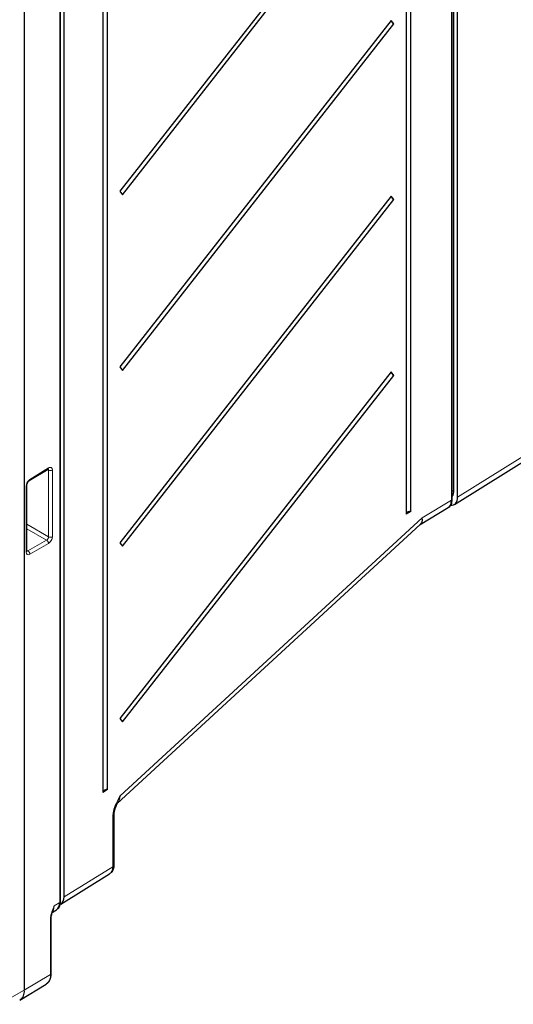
# Paper-space layout 'Blatt2' of a CAD drawing. Header units: millimetres. Extents: x 5 to 418, y 2 to 292.
# Tile 63 of 84: x 310 to 346, y 108 to 181. Entities that reach past the tile are written whole.
import ezdxf

# ---------------------------------------------------------------- set-up
doc = ezdxf.new("R2010")
doc.units = ezdxf.units.MM

psp = doc.layouts.new('Blatt2')

# ---------------------------------------------------------------- linework, layer by layer
at = {"color": 7, "linetype": 'Continuous', "lineweight": 18}
for p, q in [((341.874, 145.728), (341.874, 230.995)), ((312.741, 115.828), (312.741, 219.317)), ((342.323, 145.964), (348.239, 149.643)), ((310.513, 147.276), (311.903, 148.135)), ((311.9, 147.976), (311.824, 148.02)), ((311.9, 143.014), (311.9, 147.976)), ((312.186, 147.977), (312.186, 143.015)), ((310.24, 141.881), (310.24, 146.786)), ((341.93, 146.379), (342.046, 146.445)), ((339.691, 144.422), (341.874, 145.728)), ((317.226, 123.752), (339.691, 144.422)), ((310.296, 143.94), (311.9, 143.014)), ((311.761, 142.765), (310.296, 143.61)), ((310.372, 141.963), (311.761, 142.765)), ((310.296, 142.006), (310.372, 141.963)), ((311.903, 142.52), (310.513, 141.718)), ((316.68, 118.487), (316.68, 122.263)), ((313.064, 116.25), (316.68, 118.487)), ((312.32, 115.568), (312.741, 115.828)), ((312.047, 110.465), (312.047, 114.61)), ((312.047, 110.465), (310.099, 109.301)), ((308.226, 108.257), (310.099, 109.301))]:
    psp.add_line(p, q, dxfattribs=at)
at = {"color": 7, "linetype": 'Continuous', "lineweight": 25}
for p, q in [((341.93, 145.808), (341.93, 231.075)), ((342.046, 146.445), (342.046, 231.039)), ((342.323, 145.964), (342.323, 231.2)), ((338.857, 144.903), (338.857, 228.517)), ((338.49, 228.297), (338.49, 144.683)), ((312.798, 115.908), (312.798, 219.397)), ((313.064, 116.25), (313.064, 219.449)), ((310.099, 217.738), (310.099, 109.301)), ((315.932, 215.455), (315.932, 124.003)), ((316.3, 124.222), (316.3, 215.675)), ((337.392, 194.469), (317.216, 168.701)), ((317.397, 168.441), (337.573, 194.209)), ((337.392, 181.404), (317.216, 155.636)), ((317.397, 155.376), (337.573, 181.144)), ((337.573, 181.144), (337.392, 181.404)), ((317.216, 168.701), (317.397, 168.441)), ((337.392, 168.339), (317.216, 142.571)), ((317.397, 142.312), (337.573, 168.08)), ((337.573, 168.08), (337.392, 168.339)), ((317.216, 155.636), (317.397, 155.376)), ((337.392, 155.275), (317.216, 129.507)), ((337.573, 155.015), (337.392, 155.275)), ((317.397, 129.247), (337.573, 155.015)), ((342.086, 145.422), (348.007, 149.104)), ((310.475, 147.186), (311.864, 148.045)), ((310.296, 141.961), (310.296, 146.866)), ((339.549, 143.936), (341.63, 145.181)), ((338.857, 144.903), (338.49, 144.683)), ((316.996, 123.186), (339.55, 143.937)), ((317.216, 142.571), (317.397, 142.312)), ((317.216, 129.507), (317.397, 129.247)), ((316.3, 124.222), (315.932, 124.003)), ((316.792, 118.648), (316.792, 122.423)), ((312.826, 115.707), (316.444, 117.946)), ((312.181, 115.086), (312.504, 115.286)), ((312.219, 115.21), (312.228, 115.234)), ((312.103, 110.546), (312.103, 114.69)), ((309.777, 108.574), (311.735, 109.761)), ((311.735, 109.761), (311.759, 109.776))]:
    psp.add_line(p, q, dxfattribs=at)
for centre, radius, start, end in [((337.87, 181.576), 0.524, 200.96265, 235.49902), ((337.87, 168.512), 0.524, 200.96265, 235.49902), ((337.87, 155.447), 0.524, 200.96265, 235.49902), ((341.325, 146.411), 0.721, 326.99473, 2.70669), ((341.832, 145.817), 0.099, 295.40964, 354.64502), ((338.814, 144.558), 0.348, 82.88227, 158.89699), ((316.256, 123.877), 0.348, 82.88227, 158.89699), ((309.342, 109.203), 0.764, 303.00067, 7.36088)]:
    psp.add_arc(centre, radius, start, end, dxfattribs=at)
at = {"color": 7, "linetype": 'Continuous', "lineweight": 18}
for centre, radius, start, end in [((311.805, 148.124), 0.0988, 307.03295, 6.40148), ((312.042, 148.248), 0.307, 242.55881, 298.01848), ((310.415, 147.265), 0.0985, 306.41766, 6.45379), ((310.198, 146.875), 0.0987, 295.32922, 355.33436), ((311.605, 142.511), 0.298, 1.72152, 58.27848), ((312.042, 143.286), 0.307, 242.55881, 298.01848), ((310.198, 141.97), 0.099, 295.38794, 354.63803), ((310.215, 141.709), 0.298, 1.72152, 58.27848), ((316.595, 122.442), 0.198, 295.37683, 355.03361), ((316.595, 118.666), 0.198, 295.40964, 354.64502), ((312.699, 115.918), 0.099, 295.38794, 354.63803), ((312.006, 114.698), 0.0965, 294.63263, 356.51686), ((312.004, 110.555), 0.099, 295.38794, 354.63803), ((311.254, 110.392), 0.796, 309.33694, 5.29596)]:
    psp.add_arc(centre, radius, start, end, dxfattribs=at)
for centre, major_axis, ratio, start_param, end_param in [((311.764, 147.891), (0.095, 0.176), 0.556897, 5.481434, 6.257706), ((311.908, 147.811), (0.195, 0.349), 0.567218, 5.489279, 7.077528), ((310.518, 146.952), (0.195, 0.349), 0.567218, 0.794343, 2.347686), ((338.828, 144.903), (-0.751, 0.946), 0.477741, 3.074506, 3.854951), ((338.828, 144.903), (-0.684, 0.996), 0.53414, 3.217807, 3.890374), ((311.764, 142.929), (0.095, 0.176), 0.556897, 3.893185, 5.481434), ((311.908, 142.849), (0.195, 0.349), 0.567218, 3.901029, 5.489279), ((310.518, 142.047), (0.195, 0.349), 0.567218, 2.347686, 3.901029), ((310.374, 142.127), (0.095, 0.176), 0.556897, 3.117256, 3.893185), ((316.382, 124.252), (-0.469, 1.158), 0.608875, 3.366244, 4.038811), ((315.826, 118.975), (-0.611, 1.033), 0.577354, 3.153354, 3.921037), ((311.474, 116.059), (-0.595, 1.043), 0.577137, 3.237715, 3.929825)]:
    psp.add_ellipse(centre, major_axis=major_axis, ratio=ratio, start_param=start_param, end_param=end_param, dxfattribs=at)
at = {"color": 7, "linetype": 'Continuous', "lineweight": 25}
for centre, major_axis, ratio, start_param, end_param in [((341.023, 146.216), (-0.603, 1.038), 0.579094, 3.149064, 3.925472), ((341.474, 146.454), (-0.6, 1.04), 0.577176, 2.779512, 3.926839), ((311.89, 116.317), (-0.605, 1.036), 0.577255, 3.156135, 3.924013), ((312.215, 116.74), (-0.6, 1.04), 0.577202, 3.159227, 3.92691)]:
    psp.add_ellipse(centre, major_axis=major_axis, ratio=ratio, start_param=start_param, end_param=end_param, dxfattribs=at)
for points, knots in [([(311.864, 148.045), (311.874, 148.05), (311.89, 148.058), (311.89, 148.058), (311.89, 148.057)], [0, 0, 0, 0, 0.582237, 1, 1, 1, 1]), ([(310.296, 146.866), (310.297, 146.881), (310.299, 146.911), (310.317, 146.977), (310.35, 147.048), (310.394, 147.114), (310.44, 147.162), (310.464, 147.178), (310.475, 147.186)], [0, 0, 0, 0, 0.156365, 0.321226, 0.502305, 0.692401, 0.861258, 1, 1, 1, 1]), ([(341.667, 145.224), (341.714, 145.258), (341.829, 145.344), (341.913, 145.558), (341.925, 145.73), (341.93, 145.808)], [0, 0, 0, 0, 0.272558, 0.672871, 1, 1, 1, 1]), ([(310.3, 141.932), (310.299, 141.933), (310.298, 141.934), (310.297, 141.953), (310.296, 141.961)], [0, 0, 0, 0, 0.54381, 1, 1, 1, 1]), ([(316.793, 122.424), (316.793, 122.427), (316.79, 122.468), (316.807, 122.607), (316.872, 122.85), (316.961, 123.081), (317.034, 123.223), (317.052, 123.257)], [0, 0, 0, 0, 0.014683, 0.226908, 0.499874, 0.880645, 1, 1, 1, 1]), ([(317.054, 123.268), (317.053, 123.266), (317.051, 123.263), (317.05, 123.26), (317.049, 123.258)], [0, 0, 0, 0, 0.617067, 1, 1, 1, 1]), ([(316.449, 117.966), (316.506, 118.003), (316.64, 118.092), (316.765, 118.337), (316.783, 118.54), (316.792, 118.648)], [0, 0, 0, 0, 0.253343, 0.600365, 1, 1, 1, 1]), ([(312.538, 115.327), (312.584, 115.361), (312.697, 115.446), (312.78, 115.658), (312.792, 115.831), (312.798, 115.908)], [0, 0, 0, 0, 0.266986, 0.670382, 1, 1, 1, 1]), ([(312.104, 114.692), (312.104, 114.701), (312.102, 114.75), (312.126, 114.9), (312.167, 115.066), (312.212, 115.181), (312.223, 115.208)], [0, 0, 0, 0, 0.065635, 0.367182, 0.85054, 1, 1, 1, 1]), ([(311.754, 109.793), (311.799, 109.82), (311.925, 109.896), (312.046, 110.129), (312.099, 110.366), (312.102, 110.513), (312.103, 110.546)], [0, 0, 0, 0, 0.191956, 0.540436, 0.899832, 1, 1, 1, 1])]:
    psp.add_open_spline(points, degree=3, knots=knots, dxfattribs=at)
at = {"color": 7, "linetype": 'Continuous', "lineweight": 18}
for points, knots in [([(316.68, 122.263), (316.691, 122.38), (316.716, 122.668), (316.903, 123.135), (317.093, 123.504), (317.198, 123.7), (317.225, 123.751), (317.226, 123.752)], [0, 0, 0, 0, 0.2440658, 0.5992824, 0.8954389, 0.9976934, 1, 1, 1, 1]), ([(317.226, 123.752), (317.225, 123.751), (317.218, 123.721), (317.204, 123.664), (317.176, 123.572), (317.142, 123.472), (317.1, 123.367), (317.069, 123.301), (317.054, 123.268)], [0, 0, 0, 0, 0.008176, 0.17114, 0.334385, 0.559674, 0.785643, 1, 1, 1, 1]), ([(312.047, 114.61), (312.047, 114.683), (312.056, 114.76), (312.088, 114.919), (312.111, 115), (312.162, 115.162), (312.192, 115.243), (312.254, 115.406), (312.287, 115.487), (312.32, 115.568)], [0, 0, 0, 0, 0.25, 0.25, 0.5, 0.5, 0.75, 0.75, 1, 1, 1, 1]), ([(312.228, 115.234), (312.229, 115.236), (312.259, 115.311), (312.288, 115.42), (312.313, 115.532), (312.318, 115.561), (312.319, 115.566), (312.32, 115.568)], [0, 0, 0, 0, 0.018843, 0.749293, 0.953472, 0.988684, 1, 1, 1, 1])]:
    psp.add_open_spline(points, degree=3, knots=knots, dxfattribs=at)

doc.saveas('drawing.dxf')
